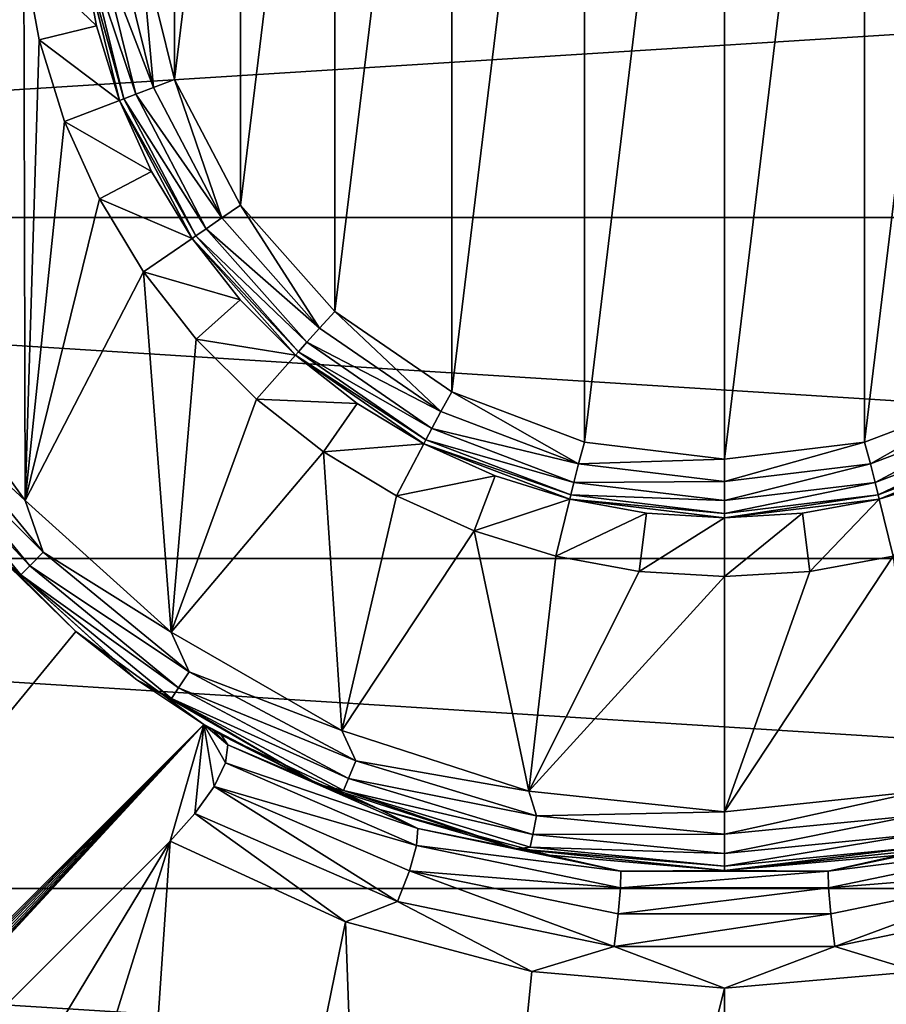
# Model space of a CAD drawing. Header units: millimetres. Extents: x -147 to 148, y -145 to 204.
# Tile 182 of 256: x -5.99 to 1.38, y -9.64 to -1.26. Entities that reach past the tile are written whole.
import ezdxf

# ---------------------------------------------------------------- set-up
doc = ezdxf.new("R2010")
doc.units = ezdxf.units.MM
doc.header["$LTSCALE"] = 26.699852
for name, color, linetype in [('1896', 7, 'CONTINUOUS'), ('389', 7, 'CONTINUOUS'), ('390', 7, 'CONTINUOUS'), ('391', 7, 'CONTINUOUS'), ('392', 7, 'CONTINUOUS'), ('393', 7, 'CONTINUOUS'), ('394', 7, 'CONTINUOUS'), ('395', 7, 'CONTINUOUS'), ('396', 7, 'CONTINUOUS'), ('397', 7, 'CONTINUOUS'), ('551', 7, 'CONTINUOUS'), ('564', 7, 'CONTINUOUS'), ('565', 7, 'CONTINUOUS'), ('693', 7, 'CONTINUOUS'), ('694', 7, 'CONTINUOUS'), ('711', 7, 'CONTINUOUS'), ('712', 7, 'CONTINUOUS')]:
    doc.layers.add(name, color=color, linetype=linetype)

msp = doc.modelspace()

# ---------------------------------------------------------------- linework, layer by layer
at = {"layer": '1896', "color": 7, "linetype": 'CONTINUOUS', "true_color": 0xd8d8d8}
for points in [[(-79.5299, -0.787, 26.9), (-5.1579, -20.0982, 26.9), (-79.5008, 0, 26.9), (-79.5299, -0.787, 26.9)], [(-5.1579, -20.0982, 26.9), (-6.4131, -19.7334, 26.9), (-79.5008, 0, 26.9), (-5.1579, -20.0982, 26.9)], [(-79.6171, -1.563, 26.9), (-5.1579, -20.0982, 26.9), (-79.5299, -0.787, 26.9), (-79.6171, -1.563, 26.9)], [(-79.7638, -2.3354, 26.9), (-5.1579, -20.0982, 26.9), (-79.6171, -1.563, 26.9), (-79.7638, -2.3354, 26.9)], [(-79.9676, -3.097, 26.9), (-5.1579, -20.0982, 26.9), (-79.7638, -2.3354, 26.9), (-79.9676, -3.097, 26.9)], [(-80.2255, -3.8351, 26.9), (-5.1579, -20.0982, 26.9), (-79.9676, -3.097, 26.9), (-80.2255, -3.8351, 26.9)], [(-80.5398, -4.554, 26.9), (-3.8892, -20.3823, 26.9), (-80.2255, -3.8351, 26.9), (-80.5398, -4.554, 26.9)], [(-3.8892, -20.3823, 26.9), (-5.1579, -20.0982, 26.9), (-80.2255, -3.8351, 26.9), (-3.8892, -20.3823, 26.9)], [(-80.9082, -5.2513, 26.9), (-3.8892, -20.3823, 26.9), (-80.5398, -4.554, 26.9), (-80.9082, -5.2513, 26.9)], [(-81.3248, -5.9153, 26.9), (-3.8892, -20.3823, 26.9), (-80.9082, -5.2513, 26.9), (-81.3248, -5.9153, 26.9)], [(-81.7899, -6.5446, 26.9), (-3.8892, -20.3823, 26.9), (-81.3248, -5.9153, 26.9), (-81.7899, -6.5446, 26.9)], [(-82.3043, -7.1421, 26.9), (-3.8892, -20.3823, 26.9), (-81.7899, -6.5446, 26.9), (-82.3043, -7.1421, 26.9)], [(-82.8595, -7.6981, 26.9), (-3.8892, -20.3823, 26.9), (-82.3043, -7.1421, 26.9), (-82.8595, -7.6981, 26.9)], [(-82.8595, -7.6981, 26.9), (-83.4517, -8.2074, 26.9), (145.5, -45.5, 26.9), (-82.8595, -7.6981, 26.9)], [(-3.8892, -20.3823, 26.9), (-82.8595, -7.6981, 26.9), (145.5, -45.5, 26.9), (-3.8892, -20.3823, 26.9)], [(-83.4517, -8.2074, 26.9), (-84.0859, -8.675, 26.9), (145.5, -45.5, 26.9), (-83.4517, -8.2074, 26.9)], [(-84.0859, -8.675, 26.9), (-84.7521, -9.0942, 26.9), (145.5, -45.5, 26.9), (-84.0859, -8.675, 26.9)], [(-84.7521, -9.0942, 26.9), (-85.4424, -9.4591, 26.9), (145.5, -45.5, 26.9), (-84.7521, -9.0942, 26.9)], [(-85.4424, -9.4591, 26.9), (-86.1637, -9.7732, 26.9), (145.5, -45.5, 26.9), (-85.4424, -9.4591, 26.9)]]:
    msp.add_3dface(points, dxfattribs=at)
at = {"layer": '389', "color": 7, "linetype": 'CONTINUOUS', "true_color": 0xd8d8d8}
for points in [[(23.5, 0, 95.05), (-23.5, 0, 95.05), (-23.3145, -2.9465, 95.05), (23.5, 0, 95.05)], [(23.3145, -2.9464, 95.05), (23.5, 0, 95.05), (-23.3145, -2.9465, 95.05), (23.3145, -2.9464, 95.05)], [(22.7613, -5.8451, 95.05), (23.3145, -2.9464, 95.05), (-23.3145, -2.9465, 95.05), (22.7613, -5.8451, 95.05)], [(-22.7613, -5.8452, 95.05), (22.7613, -5.8451, 95.05), (-23.3145, -2.9465, 95.05), (-22.7613, -5.8452, 95.05)], [(21.8493, -8.6515, 95.05), (22.7613, -5.8451, 95.05), (-22.7613, -5.8452, 95.05), (21.8493, -8.6515, 95.05)], [(-21.8493, -8.6516, 95.05), (21.8493, -8.6515, 95.05), (-22.7613, -5.8452, 95.05), (-21.8493, -8.6516, 95.05)], [(20.593, -11.3211, 95.05), (21.8493, -8.6515, 95.05), (-21.8493, -8.6516, 95.05), (20.593, -11.3211, 95.05)], [(-20.5929, -11.3212, 95.05), (20.593, -11.3211, 95.05), (-21.8493, -8.6516, 95.05), (-20.5929, -11.3212, 95.05)]]:
    msp.add_3dface(points, dxfattribs=at)
at = {"layer": '390', "color": 7, "linetype": 'CONTINUOUS', "true_color": 0xd8d8d8}
for points in [[(-1.1893, 4.8563, 93.05), (0, 5, 93.05), (-1.1893, -4.8563, 93.05), (-1.1893, 4.8563, 93.05)], [(-1.1893, -4.8563, 93.05), (0, 5, 93.05), (0, -5, 93.05), (-1.1893, -4.8563, 93.05)], [(0, -5, 93.05), (0, 5, 93.05), (1.1893, 4.8563, 93.05), (0, -5, 93.05)], [(-2.3188, 4.4296, 93.05), (-1.1893, 4.8563, 93.05), (-2.3188, -4.4296, 93.05), (-2.3188, 4.4296, 93.05)], [(-2.3188, -4.4296, 93.05), (-1.1893, 4.8563, 93.05), (-1.1893, -4.8563, 93.05), (-2.3188, -4.4296, 93.05)], [(1.1893, -4.8563, 93.05), (0, -5, 93.05), (1.1893, 4.8563, 93.05), (1.1893, -4.8563, 93.05)], [(2.3188, 4.4296, 93.05), (1.1893, -4.8563, 93.05), (1.1893, 4.8563, 93.05), (2.3188, 4.4296, 93.05)], [(-3.3124, 3.7451, 93.05), (-2.3188, 4.4296, 93.05), (-3.3124, -3.7451, 93.05), (-3.3124, 3.7451, 93.05)], [(-3.3124, -3.7451, 93.05), (-2.3188, 4.4296, 93.05), (-2.3188, -4.4296, 93.05), (-3.3124, -3.7451, 93.05)], [(2.3188, -4.4296, 93.05), (1.1893, -4.8563, 93.05), (2.3188, 4.4296, 93.05), (2.3188, -4.4296, 93.05)], [(-4.1134, 2.8421, 93.05), (-3.3124, 3.7451, 93.05), (-4.1134, -2.8421, 93.05), (-4.1134, 2.8421, 93.05)], [(-4.1134, -2.8421, 93.05), (-3.3124, 3.7451, 93.05), (-3.3124, -3.7451, 93.05), (-4.1134, -2.8421, 93.05)], [(-4.6746, 1.7739, 93.05), (-4.1134, 2.8421, 93.05), (-4.6746, -1.7738, 93.05), (-4.6746, 1.7739, 93.05)], [(-4.6746, -1.7738, 93.05), (-4.1134, 2.8421, 93.05), (-4.1134, -2.8421, 93.05), (-4.6746, -1.7738, 93.05)], [(-4.9635, -0.6028, 93.05), (-4.6746, 1.7739, 93.05), (-4.6746, -1.7738, 93.05), (-4.9635, -0.6028, 93.05)], [(-12.9759, -16.5114, 93.05), (-4.713, -8.2485, 93.05), (-10.6681, -18.0884, 93.05), (-12.9759, -16.5114, 93.05)], [(-10.6681, -18.0884, 93.05), (-4.713, -8.2485, 93.05), (-8.1714, -19.345, 93.05), (-10.6681, -18.0884, 93.05)], [(-8.1714, -19.345, 93.05), (-4.713, -8.2485, 93.05), (-5.5298, -20.2589, 93.05), (-8.1714, -19.345, 93.05)], [(-5.5298, -20.2589, 93.05), (-4.713, -8.2485, 93.05), (-3.2233, -8.9364, 93.05), (-5.5298, -20.2589, 93.05)], [(-2.7901, -20.8138, 93.05), (-5.5298, -20.2589, 93.05), (-3.2233, -8.9364, 93.05), (-2.7901, -20.8138, 93.05)], [(-1.6369, -9.3578, 93.05), (-2.7901, -20.8138, 93.05), (-3.2233, -8.9364, 93.05), (-1.6369, -9.3578, 93.05)], [(-0.0012, -9.4999, 93.05), (-2.7901, -20.8138, 93.05), (-1.6369, -9.3578, 93.05), (-0.0012, -9.4999, 93.05)], [(1.6348, -9.3582, 93.05), (-0.001, -21, 93.05), (-0.0012, -9.4999, 93.05), (1.6348, -9.3582, 93.05)], [(2.7882, -20.8141, 93.05), (-0.001, -21, 93.05), (1.6348, -9.3582, 93.05), (2.7882, -20.8141, 93.05)], [(-0.001, -21, 93.05), (-2.7901, -20.8138, 93.05), (-0.0012, -9.4999, 93.05), (-0.001, -21, 93.05)]]:
    msp.add_3dface(points, dxfattribs=at)
at = {"layer": '391', "color": 7, "linetype": 'CONTINUOUS', "true_color": 0xd8d8d8}
for points in [[(-6, 0, 80.55), (-5.956, -0.7237, 80.55), (-6.9296, -3.9973, 80.55), (-6, 0, 80.55)], [(-6.9296, -3.9973, 80.55), (-5.956, -0.7237, 80.55), (-5.9465, -5.3512, 80.55), (-6.9296, -3.9973, 80.55)], [(-5.956, -0.7237, 80.55), (-5.8257, -1.4352, 80.55), (-5.9465, -5.3512, 80.55), (-5.956, -0.7237, 80.55)], [(-5.8257, -1.4352, 80.55), (-5.6098, -2.1283, 80.55), (-5.9465, -5.3512, 80.55), (-5.8257, -1.4352, 80.55)], [(-5.6098, -2.1283, 80.55), (-5.3126, -2.7882, 80.55), (-5.9465, -5.3512, 80.55), (-5.6098, -2.1283, 80.55)], [(-5.3126, -2.7882, 80.55), (-4.9381, -3.4081, 80.55), (-5.9465, -5.3512, 80.55), (-5.3126, -2.7882, 80.55)], [(-5.9465, -5.3512, 80.55), (-4.9381, -3.4081, 80.55), (-4.7031, -6.4713, 80.55), (-5.9465, -5.3512, 80.55)], [(-4.9381, -3.4081, 80.55), (-4.4904, -3.9792, 80.55), (-4.7031, -6.4713, 80.55), (-4.9381, -3.4081, 80.55)], [(-4.4904, -3.9792, 80.55), (-3.979, -4.4907, 80.55), (-4.7031, -6.4713, 80.55), (-4.4904, -3.9792, 80.55)], [(-3.979, -4.4907, 80.55), (-3.4078, -4.9383, 80.55), (-4.7031, -6.4713, 80.55), (-3.979, -4.4907, 80.55)], [(-4.7031, -6.4713, 80.55), (-3.4078, -4.9383, 80.55), (-3.2541, -7.3081, 80.55), (-4.7031, -6.4713, 80.55)], [(-3.4078, -4.9383, 80.55), (-2.7879, -5.3127, 80.55), (-3.2541, -7.3081, 80.55), (-3.4078, -4.9383, 80.55)], [(-2.7879, -5.3127, 80.55), (-2.128, -5.6099, 80.55), (-3.2541, -7.3081, 80.55), (-2.7879, -5.3127, 80.55)], [(-3.2541, -7.3081, 80.55), (-2.128, -5.6099, 80.55), (-1.6629, -7.8252, 80.55), (-3.2541, -7.3081, 80.55)], [(-2.128, -5.6099, 80.55), (-1.4349, -5.8258, 80.55), (-1.6629, -7.8252, 80.55), (-2.128, -5.6099, 80.55)], [(-1.4349, -5.8258, 80.55), (-0.7255, -5.9558, 80.55), (-1.6629, -7.8252, 80.55), (-1.4349, -5.8258, 80.55)], [(0.7255, -5.9558, 80.55), (1.435, -5.8258, 80.55), (0, -8, 80.55), (0.7255, -5.9558, 80.55)], [(0, -8, 80.55), (1.435, -5.8258, 80.55), (1.6629, -7.8252, 80.55), (0, -8, 80.55)], [(-0.7255, -5.9558, 80.55), (0, -6, 80.55), (-1.6629, -7.8252, 80.55), (-0.7255, -5.9558, 80.55)], [(-1.6629, -7.8252, 80.55), (0, -6, 80.55), (0, -8, 80.55), (-1.6629, -7.8252, 80.55)], [(0, -6, 80.55), (0.7255, -5.9558, 80.55), (0, -8, 80.55), (0, -6, 80.55)]]:
    msp.add_3dface(points, dxfattribs=at)
at = {"layer": '392', "color": 7, "linetype": 'CONTINUOUS', "true_color": 0xd8d8d8}
for points in [[(0, -8.5, 81.05), (1.7672, -8.3143, 81.05), (0, -8.5, 92.05), (0, -8.5, 81.05)], [(0, -8.5, 92.05), (1.7672, -8.3143, 81.05), (1.4873, -8.3689, 92.05), (0, -8.5, 92.05)]]:
    msp.add_3dface(points, dxfattribs=at)
at = {"layer": '393', "color": 7, "linetype": 'CONTINUOUS', "true_color": 0xd8d8d8}
for points in [[(-5.5158, -6.4673, 91.55), (-6.4673, -5.5158, 91.55), (-6.3167, -5.6876, 81.05), (-5.5158, -6.4673, 91.55)], [(-4.9962, -6.8766, 81.05), (-5.5158, -6.4673, 91.55), (-6.3167, -5.6876, 81.05), (-4.9962, -6.8766, 81.05)], [(-4.4274, -7.2559, 91.55), (-5.5158, -6.4673, 91.55), (-4.9962, -6.8766, 81.05), (-4.4274, -7.2559, 91.55)], [(-3.4573, -7.7651, 81.05), (-4.4274, -7.2559, 91.55), (-4.9962, -6.8766, 81.05), (-3.4573, -7.7651, 81.05)], [(-4.3538, -7.3003, 91.8004), (-4.4274, -7.2559, 91.55), (-3.4573, -7.7651, 81.05), (-4.3538, -7.3003, 91.8004)], [(-4.2798, -7.3439, 92.05), (-4.3538, -7.3003, 91.8004), (-3.4573, -7.7651, 81.05), (-4.2798, -7.3439, 92.05)], [(-2.9287, -7.9795, 92.05), (-4.2798, -7.3439, 92.05), (-3.4573, -7.7651, 81.05), (-2.9287, -7.9795, 92.05)], [(-1.7672, -8.3143, 81.05), (-2.9287, -7.9795, 92.05), (-3.4573, -7.7651, 81.05), (-1.7672, -8.3143, 81.05)], [(-1.4873, -8.3689, 92.05), (-2.9287, -7.9795, 92.05), (-1.7672, -8.3143, 81.05), (-1.4873, -8.3689, 92.05)], [(0, -8.5, 81.05), (-1.4873, -8.3689, 92.05), (-1.7672, -8.3143, 81.05), (0, -8.5, 81.05)], [(0, -8.5, 81.05), (0, -8.5, 92.05), (-1.4873, -8.3689, 92.05), (0, -8.5, 81.05)]]:
    msp.add_3dface(points, dxfattribs=at)
at = {"layer": '394', "color": 7, "linetype": 'CONTINUOUS', "true_color": 0xd8d8d8}
for points in [[(-5.3402, -1.3163, 81.05), (-5.4599, -0.663, 81.05), (-5.1426, -1.9503, 92.55), (-5.3402, -1.3163, 81.05)], [(-5.1426, -1.9503, 92.55), (-5.4599, -0.663, 81.05), (-5.4599, -0.663, 92.55), (-5.1426, -1.9503, 92.55)], [(-5.1426, -1.9504, 81.05), (-5.3402, -1.3163, 81.05), (-5.1426, -1.9503, 92.55), (-5.1426, -1.9504, 81.05)], [(-4.5264, -3.1244, 92.55), (-5.1426, -1.9504, 81.05), (-5.1426, -1.9503, 92.55), (-4.5264, -3.1244, 92.55)], [(-4.87, -2.5561, 81.05), (-5.1426, -1.9504, 81.05), (-4.5264, -3.1244, 92.55), (-4.87, -2.5561, 81.05)], [(-4.5263, -3.1245, 81.05), (-4.87, -2.5561, 81.05), (-4.5264, -3.1244, 92.55), (-4.5263, -3.1245, 81.05)], [(-3.6472, -4.1168, 92.55), (-4.5263, -3.1245, 81.05), (-4.5264, -3.1244, 92.55), (-3.6472, -4.1168, 92.55)], [(-4.1167, -3.6473, 81.05), (-4.5263, -3.1245, 81.05), (-3.6472, -4.1168, 92.55), (-4.1167, -3.6473, 81.05)], [(-3.647, -4.1169, 81.05), (-4.1167, -3.6473, 81.05), (-3.6472, -4.1168, 92.55), (-3.647, -4.1169, 81.05)], [(-2.556, -4.87, 92.55), (-3.647, -4.1169, 81.05), (-3.6472, -4.1168, 92.55), (-2.556, -4.87, 92.55)], [(-3.1242, -4.5265, 81.05), (-3.647, -4.1169, 81.05), (-2.556, -4.87, 92.55), (-3.1242, -4.5265, 81.05)], [(-2.5558, -4.8701, 81.05), (-3.1242, -4.5265, 81.05), (-2.556, -4.87, 92.55), (-2.5558, -4.8701, 81.05)], [(-1.3162, -5.3402, 92.55), (-2.5558, -4.8701, 81.05), (-2.556, -4.87, 92.55), (-1.3162, -5.3402, 92.55)], [(-1.9501, -5.1427, 81.05), (-2.5558, -4.8701, 81.05), (-1.3162, -5.3402, 92.55), (-1.9501, -5.1427, 81.05)], [(-1.316, -5.3402, 81.05), (-1.9501, -5.1427, 81.05), (-1.3162, -5.3402, 92.55), (-1.316, -5.3402, 81.05)], [(0, -5.5, 92.55), (-1.316, -5.3402, 81.05), (-1.3162, -5.3402, 92.55), (0, -5.5, 92.55)], [(-0.6628, -5.4599, 81.05), (-1.316, -5.3402, 81.05), (0, -5.5, 92.55), (-0.6628, -5.4599, 81.05)], [(0, -5.5, 81.05), (-0.6628, -5.4599, 81.05), (0, -5.5, 92.55), (0, -5.5, 81.05)]]:
    msp.add_3dface(points, dxfattribs=at)
at = {"layer": '395', "color": 7, "linetype": 'CONTINUOUS', "true_color": 0xd8d8d8}
for points in [[(2.556, -4.87, 92.55), (1.9501, -5.1427, 81.05), (1.3162, -5.3402, 92.55), (2.556, -4.87, 92.55)], [(1.9501, -5.1427, 81.05), (1.316, -5.3402, 81.05), (1.3162, -5.3402, 92.55), (1.9501, -5.1427, 81.05)], [(0, -5.5, 81.05), (0, -5.5, 92.55), (1.3162, -5.3402, 92.55), (0, -5.5, 81.05)], [(0.6628, -5.4599, 81.05), (0, -5.5, 81.05), (1.3162, -5.3402, 92.55), (0.6628, -5.4599, 81.05)], [(1.316, -5.3402, 81.05), (0.6628, -5.4599, 81.05), (1.3162, -5.3402, 92.55), (1.316, -5.3402, 81.05)]]:
    msp.add_3dface(points, dxfattribs=at)
at = {"layer": '396', "color": 7, "linetype": 'CONTINUOUS', "true_color": 0xd8d8d8}
for points in [[(-5.956, -0.7237, 80.55), (-5.4599, -0.663, 81.05), (-5.3402, -1.3163, 81.05), (-5.956, -0.7237, 80.55)], [(-5.8257, -1.4352, 80.55), (-5.956, -0.7237, 80.55), (-5.3402, -1.3163, 81.05), (-5.8257, -1.4352, 80.55)], [(-5.8257, -1.4352, 80.55), (-5.3402, -1.3163, 81.05), (-5.1426, -1.9504, 81.05), (-5.8257, -1.4352, 80.55)], [(-5.6098, -2.1283, 80.55), (-5.8257, -1.4352, 80.55), (-5.1426, -1.9504, 81.05), (-5.6098, -2.1283, 80.55)], [(-5.6098, -2.1283, 80.55), (-5.1426, -1.9504, 81.05), (-4.87, -2.5561, 81.05), (-5.6098, -2.1283, 80.55)], [(-5.3126, -2.7882, 80.55), (-5.6098, -2.1283, 80.55), (-4.87, -2.5561, 81.05), (-5.3126, -2.7882, 80.55)], [(-5.3126, -2.7882, 80.55), (-4.87, -2.5561, 81.05), (-4.5263, -3.1245, 81.05), (-5.3126, -2.7882, 80.55)], [(-4.9381, -3.4081, 80.55), (-5.3126, -2.7882, 80.55), (-4.5263, -3.1245, 81.05), (-4.9381, -3.4081, 80.55)], [(-4.9381, -3.4081, 80.55), (-4.5263, -3.1245, 81.05), (-4.1167, -3.6473, 81.05), (-4.9381, -3.4081, 80.55)], [(-4.4904, -3.9792, 80.55), (-4.9381, -3.4081, 80.55), (-4.1167, -3.6473, 81.05), (-4.4904, -3.9792, 80.55)], [(-4.4904, -3.9792, 80.55), (-4.1167, -3.6473, 81.05), (-3.647, -4.1169, 81.05), (-4.4904, -3.9792, 80.55)], [(-3.979, -4.4907, 80.55), (-4.4904, -3.9792, 80.55), (-3.647, -4.1169, 81.05), (-3.979, -4.4907, 80.55)], [(-3.979, -4.4907, 80.55), (-3.647, -4.1169, 81.05), (-3.1242, -4.5265, 81.05), (-3.979, -4.4907, 80.55)], [(-3.4078, -4.9383, 80.55), (-3.979, -4.4907, 80.55), (-3.1242, -4.5265, 81.05), (-3.4078, -4.9383, 80.55)], [(-3.4078, -4.9383, 80.55), (-3.1242, -4.5265, 81.05), (-2.5558, -4.8701, 81.05), (-3.4078, -4.9383, 80.55)], [(-2.7879, -5.3127, 80.55), (-3.4078, -4.9383, 80.55), (-2.5558, -4.8701, 81.05), (-2.7879, -5.3127, 80.55)], [(-2.7879, -5.3127, 80.55), (-2.5558, -4.8701, 81.05), (-1.9501, -5.1427, 81.05), (-2.7879, -5.3127, 80.55)], [(-2.128, -5.6099, 80.55), (-2.7879, -5.3127, 80.55), (-1.9501, -5.1427, 81.05), (-2.128, -5.6099, 80.55)], [(-2.128, -5.6099, 80.55), (-1.9501, -5.1427, 81.05), (-1.316, -5.3402, 81.05), (-2.128, -5.6099, 80.55)], [(-1.4349, -5.8258, 80.55), (-2.128, -5.6099, 80.55), (-1.316, -5.3402, 81.05), (-1.4349, -5.8258, 80.55)], [(-1.4349, -5.8258, 80.55), (-1.316, -5.3402, 81.05), (-0.6628, -5.4599, 81.05), (-1.4349, -5.8258, 80.55)], [(-0.7255, -5.9558, 80.55), (-1.4349, -5.8258, 80.55), (-0.6628, -5.4599, 81.05), (-0.7255, -5.9558, 80.55)], [(-0.7255, -5.9558, 80.55), (-0.6628, -5.4599, 81.05), (0, -5.5, 81.05), (-0.7255, -5.9558, 80.55)], [(0, -6, 80.55), (-0.7255, -5.9558, 80.55), (0, -5.5, 81.05), (0, -6, 80.55)]]:
    msp.add_3dface(points, dxfattribs=at)
at = {"layer": '397', "color": 7, "linetype": 'CONTINUOUS', "true_color": 0xd8d8d8}
for points in [[(1.435, -5.8258, 80.55), (1.316, -5.3402, 81.05), (1.9501, -5.1427, 81.05), (1.435, -5.8258, 80.55)], [(0.7255, -5.9558, 80.55), (0.6628, -5.4599, 81.05), (1.316, -5.3402, 81.05), (0.7255, -5.9558, 80.55)], [(1.435, -5.8258, 80.55), (0.7255, -5.9558, 80.55), (1.316, -5.3402, 81.05), (1.435, -5.8258, 80.55)], [(0.7255, -5.9558, 80.55), (0, -6, 80.55), (0.6628, -5.4599, 81.05), (0.7255, -5.9558, 80.55)], [(0, -6, 80.55), (0, -5.5, 81.05), (0.6628, -5.4599, 81.05), (0, -6, 80.55)]]:
    msp.add_3dface(points, dxfattribs=at)
at = {"layer": '551', "color": 7, "linetype": 'CONTINUOUS', "true_color": 0xd8d8d8}
for points in [[(-4.2798, -7.3439, 92.05), (-2.9287, -7.9795, 92.05), (-4.2236, -7.4308, 92.3534), (-4.2798, -7.3439, 92.05)], [(-4.2236, -7.4308, 92.3534), (-2.6083, -8.1413, 92.359), (-4.2427, -7.5823, 92.6344), (-4.2236, -7.4308, 92.3534)], [(-4.2236, -7.4308, 92.3534), (-2.9287, -7.9795, 92.05), (-2.6083, -8.1413, 92.359), (-4.2236, -7.4308, 92.3534)], [(-4.2427, -7.5823, 92.6344), (-2.6188, -8.2872, 92.638), (-4.3393, -7.7849, 92.8592), (-4.2427, -7.5823, 92.6344)], [(-4.2427, -7.5823, 92.6344), (-2.6083, -8.1413, 92.359), (-2.6188, -8.2872, 92.638), (-4.2427, -7.5823, 92.6344)], [(-4.5017, -8.0142, 93.0013), (-4.3393, -7.7849, 92.8592), (-2.7785, -8.7619, 93.0013), (-4.5017, -8.0142, 93.0013)], [(-4.3393, -7.7849, 92.8592), (-2.6188, -8.2872, 92.638), (-2.6773, -8.5011, 92.8594), (-4.3393, -7.7849, 92.8592)], [(-4.3393, -7.7849, 92.8592), (-2.6773, -8.5011, 92.8594), (-2.7785, -8.7619, 93.0013), (-4.3393, -7.7849, 92.8592)], [(-3.2233, -8.9364, 93.05), (-4.713, -8.2485, 93.05), (-4.5017, -8.0142, 93.0013), (-3.2233, -8.9364, 93.05)], [(-3.2233, -8.9364, 93.05), (-4.5017, -8.0142, 93.0013), (-2.7785, -8.7619, 93.0013), (-3.2233, -8.9364, 93.05)], [(-2.9287, -7.9795, 92.05), (-1.4873, -8.3689, 92.05), (-2.6083, -8.1413, 92.359), (-2.9287, -7.9795, 92.05)], [(-2.6083, -8.1413, 92.359), (-0.8819, -8.5033, 92.359), (-2.6188, -8.2872, 92.638), (-2.6083, -8.1413, 92.359)], [(-2.6083, -8.1413, 92.359), (-1.4873, -8.3689, 92.05), (-0.8819, -8.5033, 92.359), (-2.6083, -8.1413, 92.359)], [(0.882, -8.5033, 92.359), (1.4873, -8.3689, 92.05), (2.6083, -8.1413, 92.359), (0.882, -8.5033, 92.359)], [(0.882, -8.5033, 92.359), (2.6083, -8.1413, 92.359), (2.6189, -8.2872, 92.638), (0.882, -8.5033, 92.359)], [(-2.6188, -8.2872, 92.638), (-0.8851, -8.646, 92.638), (-2.6773, -8.5011, 92.8594), (-2.6188, -8.2872, 92.638)], [(-2.6188, -8.2872, 92.638), (-0.8819, -8.5033, 92.359), (-0.8851, -8.646, 92.638), (-2.6188, -8.2872, 92.638)], [(0.8852, -8.646, 92.638), (0.882, -8.5033, 92.359), (2.6189, -8.2872, 92.638), (0.8852, -8.646, 92.638)], [(0.8852, -8.646, 92.638), (2.6189, -8.2872, 92.638), (2.6774, -8.5011, 92.8594), (0.8852, -8.646, 92.638)], [(-1.4873, -8.3689, 92.05), (0, -8.5, 92.05), (-0.8819, -8.5033, 92.359), (-1.4873, -8.3689, 92.05)], [(0, -8.5, 92.05), (1.4873, -8.3689, 92.05), (0.882, -8.5033, 92.359), (0, -8.5, 92.05)], [(-2.7785, -8.7619, 93.0013), (-2.6773, -8.5011, 92.8594), (-0.9393, -9.1438, 93.0013), (-2.7785, -8.7619, 93.0013)], [(-2.6773, -8.5011, 92.8594), (-0.8851, -8.646, 92.638), (-0.9048, -8.8667, 92.8594), (-2.6773, -8.5011, 92.8594)], [(-2.6773, -8.5011, 92.8594), (-0.9048, -8.8667, 92.8594), (-0.9393, -9.1438, 93.0013), (-2.6773, -8.5011, 92.8594)], [(-0.8819, -8.5033, 92.359), (0.882, -8.5033, 92.359), (-0.8851, -8.646, 92.638), (-0.8819, -8.5033, 92.359)], [(-0.8851, -8.646, 92.638), (0.882, -8.5033, 92.359), (0.8852, -8.646, 92.638), (-0.8851, -8.646, 92.638)], [(-0.8819, -8.5033, 92.359), (0, -8.5, 92.05), (0.882, -8.5033, 92.359), (-0.8819, -8.5033, 92.359)], [(0.9049, -8.8667, 92.8594), (0.8852, -8.646, 92.638), (2.6774, -8.5011, 92.8594), (0.9049, -8.8667, 92.8594)], [(0.9049, -8.8667, 92.8594), (2.6774, -8.5011, 92.8594), (0.9392, -9.1438, 93.0013), (0.9049, -8.8667, 92.8594)], [(0.9392, -9.1438, 93.0013), (2.6774, -8.5011, 92.8594), (2.7785, -8.7619, 93.0013), (0.9392, -9.1438, 93.0013)], [(-0.8851, -8.646, 92.638), (0.8852, -8.646, 92.638), (-0.9048, -8.8667, 92.8594), (-0.8851, -8.646, 92.638)], [(-0.9048, -8.8667, 92.8594), (0.8852, -8.646, 92.638), (0.9049, -8.8667, 92.8594), (-0.9048, -8.8667, 92.8594)], [(-1.6369, -9.3578, 93.05), (-3.2233, -8.9364, 93.05), (-2.7785, -8.7619, 93.0013), (-1.6369, -9.3578, 93.05)], [(-1.6369, -9.3578, 93.05), (-2.7785, -8.7619, 93.0013), (-0.9393, -9.1438, 93.0013), (-1.6369, -9.3578, 93.05)], [(1.6348, -9.3582, 93.05), (0.9392, -9.1438, 93.0013), (2.7785, -8.7619, 93.0013), (1.6348, -9.3582, 93.05)], [(-0.9048, -8.8667, 92.8594), (0.9049, -8.8667, 92.8594), (-0.9393, -9.1438, 93.0013), (-0.9048, -8.8667, 92.8594)], [(-0.9393, -9.1438, 93.0013), (0.9049, -8.8667, 92.8594), (0.9392, -9.1438, 93.0013), (-0.9393, -9.1438, 93.0013)], [(-0.0012, -9.4999, 93.05), (-1.6369, -9.3578, 93.05), (-0.9393, -9.1438, 93.0013), (-0.0012, -9.4999, 93.05)], [(-0.0012, -9.4999, 93.05), (-0.9393, -9.1438, 93.0013), (0.9392, -9.1438, 93.0013), (-0.0012, -9.4999, 93.05)], [(1.6348, -9.3582, 93.05), (-0.0012, -9.4999, 93.05), (0.9392, -9.1438, 93.0013), (1.6348, -9.3582, 93.05)]]:
    msp.add_3dface(points, dxfattribs=at)
at = {"layer": '564', "color": 7, "linetype": 'CONTINUOUS', "true_color": 0xd8d8d8}
for points in [[(1.1893, -4.8563, 93.05), (2.3188, -4.4296, 93.05), (1.2424, -5.0405, 93.0119), (1.1893, -4.8563, 93.05)], [(1.2424, -5.0405, 93.0119), (2.3188, -4.4296, 93.05), (2.4125, -4.5967, 93.0119), (1.2424, -5.0405, 93.0119)], [(1.2424, -5.0405, 93.0119), (2.4125, -4.5967, 93.0119), (1.2812, -5.1981, 92.9034), (1.2424, -5.0405, 93.0119)], [(1.2812, -5.1981, 92.9034), (2.4125, -4.5967, 93.0119), (2.488, -4.7405, 92.9034), (1.2812, -5.1981, 92.9034)], [(1.2812, -5.1981, 92.9034), (2.488, -4.7405, 92.9034), (1.3072, -5.3034, 92.741), (1.2812, -5.1981, 92.9034)], [(1.3072, -5.3034, 92.741), (2.488, -4.7405, 92.9034), (2.5384, -4.8364, 92.741), (1.3072, -5.3034, 92.741)], [(1.3162, -5.3402, 92.55), (1.3072, -5.3034, 92.741), (2.5384, -4.8364, 92.741), (1.3162, -5.3402, 92.55)], [(2.556, -4.87, 92.55), (1.3162, -5.3402, 92.55), (2.5384, -4.8364, 92.741), (2.556, -4.87, 92.55)], [(0, -5, 93.05), (1.1893, -4.8563, 93.05), (0, -5.1913, 93.0119), (0, -5, 93.05)], [(0, -5.1913, 93.0119), (1.1893, -4.8563, 93.05), (1.2424, -5.0405, 93.0119), (0, -5.1913, 93.0119)], [(0, -5.3537, 92.9034), (0, -5.1913, 93.0119), (1.2424, -5.0405, 93.0119), (0, -5.3537, 92.9034)], [(0, -5.3537, 92.9034), (1.2424, -5.0405, 93.0119), (1.2812, -5.1981, 92.9034), (0, -5.3537, 92.9034)], [(0, -5.4621, 92.741), (0, -5.3537, 92.9034), (1.2812, -5.1981, 92.9034), (0, -5.4621, 92.741)], [(0, -5.4621, 92.741), (1.2812, -5.1981, 92.9034), (1.3072, -5.3034, 92.741), (0, -5.4621, 92.741)], [(1.3162, -5.3402, 92.55), (0, -5.5, 92.55), (1.3072, -5.3034, 92.741), (1.3162, -5.3402, 92.55)], [(0, -5.5, 92.55), (0, -5.4621, 92.741), (1.3072, -5.3034, 92.741), (0, -5.5, 92.55)]]:
    msp.add_3dface(points, dxfattribs=at)
at = {"layer": '565', "color": 7, "linetype": 'CONTINUOUS', "true_color": 0xd8d8d8}
for points in [[(-5.4599, -0.663, 92.55), (-5.4223, -0.6584, 92.741), (-5.1071, -1.9369, 92.741), (-5.4599, -0.663, 92.55)], [(-5.1426, -1.9503, 92.55), (-5.4599, -0.663, 92.55), (-5.1071, -1.9369, 92.741), (-5.1426, -1.9503, 92.55)], [(-5.3147, -0.6453, 92.9034), (-5.0058, -1.8984, 92.9034), (-5.4223, -0.6584, 92.741), (-5.3147, -0.6453, 92.9034)], [(-5.4223, -0.6584, 92.741), (-5.0058, -1.8984, 92.9034), (-5.1071, -1.9369, 92.741), (-5.4223, -0.6584, 92.741)], [(-5.1535, -0.6257, 93.0119), (-4.854, -1.8409, 93.0119), (-5.3147, -0.6453, 92.9034), (-5.1535, -0.6257, 93.0119)], [(-5.3147, -0.6453, 92.9034), (-4.854, -1.8409, 93.0119), (-5.0058, -1.8984, 92.9034), (-5.3147, -0.6453, 92.9034)], [(-5.1535, -0.6257, 93.0119), (-4.9635, -0.6028, 93.05), (-4.854, -1.8409, 93.0119), (-5.1535, -0.6257, 93.0119)], [(-4.9635, -0.6028, 93.05), (-4.6746, -1.7738, 93.05), (-4.854, -1.8409, 93.0119), (-4.9635, -0.6028, 93.05)], [(-4.854, -1.8409, 93.0119), (-4.2724, -2.949, 93.0119), (-5.0058, -1.8984, 92.9034), (-4.854, -1.8409, 93.0119)], [(-4.854, -1.8409, 93.0119), (-4.6746, -1.7738, 93.05), (-4.2724, -2.949, 93.0119), (-4.854, -1.8409, 93.0119)], [(-4.6746, -1.7738, 93.05), (-4.1134, -2.8421, 93.05), (-4.2724, -2.949, 93.0119), (-4.6746, -1.7738, 93.05)], [(-5.0058, -1.8984, 92.9034), (-4.406, -3.0412, 92.9034), (-5.1071, -1.9369, 92.741), (-5.0058, -1.8984, 92.9034)], [(-5.0058, -1.8984, 92.9034), (-4.2724, -2.949, 93.0119), (-4.406, -3.0412, 92.9034), (-5.0058, -1.8984, 92.9034)], [(-5.1426, -1.9503, 92.55), (-5.1071, -1.9369, 92.741), (-4.4952, -3.1028, 92.741), (-5.1426, -1.9503, 92.55)], [(-4.5264, -3.1244, 92.55), (-5.1426, -1.9503, 92.55), (-4.4952, -3.1028, 92.741), (-4.5264, -3.1244, 92.55)], [(-5.1071, -1.9369, 92.741), (-4.406, -3.0412, 92.9034), (-4.4952, -3.1028, 92.741), (-5.1071, -1.9369, 92.741)], [(-4.2724, -2.949, 93.0119), (-4.1134, -2.8421, 93.05), (-3.4425, -3.8858, 93.0119), (-4.2724, -2.949, 93.0119)], [(-4.1134, -2.8421, 93.05), (-3.3124, -3.7451, 93.05), (-3.4425, -3.8858, 93.0119), (-4.1134, -2.8421, 93.05)], [(-4.2724, -2.949, 93.0119), (-3.4425, -3.8858, 93.0119), (-4.406, -3.0412, 92.9034), (-4.2724, -2.949, 93.0119)], [(-4.406, -3.0412, 92.9034), (-3.5502, -4.0073, 92.9034), (-4.4952, -3.1028, 92.741), (-4.406, -3.0412, 92.9034)], [(-4.406, -3.0412, 92.9034), (-3.4425, -3.8858, 93.0119), (-3.5502, -4.0073, 92.9034), (-4.406, -3.0412, 92.9034)], [(-4.5264, -3.1244, 92.55), (-4.4952, -3.1028, 92.741), (-3.622, -4.0884, 92.741), (-4.5264, -3.1244, 92.55)], [(-3.6472, -4.1168, 92.55), (-4.5264, -3.1244, 92.55), (-3.622, -4.0884, 92.741), (-3.6472, -4.1168, 92.55)], [(-4.4952, -3.1028, 92.741), (-3.5502, -4.0073, 92.9034), (-3.622, -4.0884, 92.741), (-4.4952, -3.1028, 92.741)], [(-3.4425, -3.8858, 93.0119), (-3.3124, -3.7451, 93.05), (-2.4125, -4.5967, 93.0119), (-3.4425, -3.8858, 93.0119)], [(-3.3124, -3.7451, 93.05), (-2.3188, -4.4296, 93.05), (-2.4125, -4.5967, 93.0119), (-3.3124, -3.7451, 93.05)], [(-3.4425, -3.8858, 93.0119), (-2.4125, -4.5967, 93.0119), (-3.5502, -4.0073, 92.9034), (-3.4425, -3.8858, 93.0119)], [(-3.5502, -4.0073, 92.9034), (-2.488, -4.7405, 92.9034), (-3.622, -4.0884, 92.741), (-3.5502, -4.0073, 92.9034)], [(-3.5502, -4.0073, 92.9034), (-2.4125, -4.5967, 93.0119), (-2.488, -4.7405, 92.9034), (-3.5502, -4.0073, 92.9034)], [(-3.6472, -4.1168, 92.55), (-3.622, -4.0884, 92.741), (-2.5384, -4.8364, 92.741), (-3.6472, -4.1168, 92.55)], [(-3.622, -4.0884, 92.741), (-2.488, -4.7405, 92.9034), (-2.5384, -4.8364, 92.741), (-3.622, -4.0884, 92.741)], [(-2.556, -4.87, 92.55), (-3.6472, -4.1168, 92.55), (-2.5384, -4.8364, 92.741), (-2.556, -4.87, 92.55)], [(-2.4125, -4.5967, 93.0119), (-2.3188, -4.4296, 93.05), (-1.2424, -5.0405, 93.0119), (-2.4125, -4.5967, 93.0119)], [(-2.3188, -4.4296, 93.05), (-1.1893, -4.8563, 93.05), (-1.2424, -5.0405, 93.0119), (-2.3188, -4.4296, 93.05)], [(-2.4125, -4.5967, 93.0119), (-1.2424, -5.0405, 93.0119), (-2.488, -4.7405, 92.9034), (-2.4125, -4.5967, 93.0119)], [(-2.488, -4.7405, 92.9034), (-1.2812, -5.1981, 92.9034), (-2.5384, -4.8364, 92.741), (-2.488, -4.7405, 92.9034)], [(-2.488, -4.7405, 92.9034), (-1.2424, -5.0405, 93.0119), (-1.2812, -5.1981, 92.9034), (-2.488, -4.7405, 92.9034)], [(-2.556, -4.87, 92.55), (-2.5384, -4.8364, 92.741), (-1.3072, -5.3034, 92.741), (-2.556, -4.87, 92.55)], [(-2.5384, -4.8364, 92.741), (-1.2812, -5.1981, 92.9034), (-1.3072, -5.3034, 92.741), (-2.5384, -4.8364, 92.741)], [(-1.3162, -5.3402, 92.55), (-2.556, -4.87, 92.55), (-1.3072, -5.3034, 92.741), (-1.3162, -5.3402, 92.55)], [(-1.1893, -4.8563, 93.05), (0, -5, 93.05), (-1.2424, -5.0405, 93.0119), (-1.1893, -4.8563, 93.05)], [(-1.2424, -5.0405, 93.0119), (0, -5, 93.05), (0, -5.1913, 93.0119), (-1.2424, -5.0405, 93.0119)], [(-1.2424, -5.0405, 93.0119), (0, -5.1913, 93.0119), (-1.2812, -5.1981, 92.9034), (-1.2424, -5.0405, 93.0119)], [(-1.2812, -5.1981, 92.9034), (0, -5.3537, 92.9034), (-1.3072, -5.3034, 92.741), (-1.2812, -5.1981, 92.9034)], [(-1.2812, -5.1981, 92.9034), (0, -5.1913, 93.0119), (0, -5.3537, 92.9034), (-1.2812, -5.1981, 92.9034)], [(-1.3162, -5.3402, 92.55), (-1.3072, -5.3034, 92.741), (0, -5.4621, 92.741), (-1.3162, -5.3402, 92.55)], [(0, -5.5, 92.55), (-1.3162, -5.3402, 92.55), (0, -5.4621, 92.741), (0, -5.5, 92.55)], [(-1.3072, -5.3034, 92.741), (0, -5.3537, 92.9034), (0, -5.4621, 92.741), (-1.3072, -5.3034, 92.741)]]:
    msp.add_3dface(points, dxfattribs=at)
at = {"layer": '693', "color": 7, "linetype": 'CONTINUOUS', "true_color": 0xd8d8d8}
for points in [[(-6.9296, -3.9973, 80.55), (-5.9465, -5.3512, 80.55), (-6.8106, -4.5507, 80.5879), (-6.9296, -3.9973, 80.55)], [(-6.8106, -4.5507, 80.5879), (-5.7919, -5.7919, 80.5879), (-6.9456, -4.6409, 80.6963), (-6.8106, -4.5507, 80.5879)], [(-6.8106, -4.5507, 80.5879), (-5.9465, -5.3512, 80.55), (-5.7919, -5.7919, 80.5879), (-6.8106, -4.5507, 80.5879)], [(-6.9456, -4.6409, 80.6963), (-5.9068, -5.9068, 80.6963), (-7.0358, -4.7012, 80.8587), (-6.9456, -4.6409, 80.6963)], [(-6.9456, -4.6409, 80.6963), (-5.7919, -5.7919, 80.5879), (-5.9068, -5.9068, 80.6963), (-6.9456, -4.6409, 80.6963)], [(-6.3167, -5.6876, 81.05), (-7.0358, -4.7012, 80.8587), (-5.9835, -5.9835, 80.8587), (-6.3167, -5.6876, 81.05)], [(-7.0358, -4.7012, 80.8587), (-5.9068, -5.9068, 80.6963), (-5.9835, -5.9835, 80.8587), (-7.0358, -4.7012, 80.8587)], [(-5.9465, -5.3512, 80.55), (-4.7031, -6.4713, 80.55), (-5.7919, -5.7919, 80.5879), (-5.9465, -5.3512, 80.55)], [(-4.9962, -6.8766, 81.05), (-6.3167, -5.6876, 81.05), (-5.9835, -5.9835, 80.8587), (-4.9962, -6.8766, 81.05)], [(-5.7919, -5.7919, 80.5879), (-4.5507, -6.8106, 80.5879), (-5.9068, -5.9068, 80.6963), (-5.7919, -5.7919, 80.5879)], [(-5.7919, -5.7919, 80.5879), (-4.7031, -6.4713, 80.55), (-4.5507, -6.8106, 80.5879), (-5.7919, -5.7919, 80.5879)], [(-5.9068, -5.9068, 80.6963), (-4.6409, -6.9456, 80.6963), (-5.9835, -5.9835, 80.8587), (-5.9068, -5.9068, 80.6963)], [(-5.9068, -5.9068, 80.6963), (-4.5507, -6.8106, 80.5879), (-4.6409, -6.9456, 80.6963), (-5.9068, -5.9068, 80.6963)], [(-4.9962, -6.8766, 81.05), (-5.9835, -5.9835, 80.8587), (-4.7012, -7.0358, 80.8587), (-4.9962, -6.8766, 81.05)], [(-5.9835, -5.9835, 80.8587), (-4.6409, -6.9456, 80.6963), (-4.7012, -7.0358, 80.8587), (-5.9835, -5.9835, 80.8587)], [(-4.7031, -6.4713, 80.55), (-3.2541, -7.3081, 80.55), (-4.5507, -6.8106, 80.5879), (-4.7031, -6.4713, 80.55)], [(-4.5507, -6.8106, 80.5879), (-3.1346, -7.5675, 80.5879), (-4.6409, -6.9456, 80.6963), (-4.5507, -6.8106, 80.5879)], [(-4.5507, -6.8106, 80.5879), (-3.2541, -7.3081, 80.55), (-3.1346, -7.5675, 80.5879), (-4.5507, -6.8106, 80.5879)], [(-3.4573, -7.7651, 81.05), (-4.9962, -6.8766, 81.05), (-4.7012, -7.0358, 80.8587), (-3.4573, -7.7651, 81.05)], [(-4.6409, -6.9456, 80.6963), (-3.1967, -7.7175, 80.6963), (-4.7012, -7.0358, 80.8587), (-4.6409, -6.9456, 80.6963)], [(-4.6409, -6.9456, 80.6963), (-3.1346, -7.5675, 80.5879), (-3.1967, -7.7175, 80.6963), (-4.6409, -6.9456, 80.6963)], [(-3.4573, -7.7651, 81.05), (-4.7012, -7.0358, 80.8587), (-3.2382, -7.8178, 80.8587), (-3.4573, -7.7651, 81.05)], [(-4.7012, -7.0358, 80.8587), (-3.1967, -7.7175, 80.6963), (-3.2382, -7.8178, 80.8587), (-4.7012, -7.0358, 80.8587)], [(-3.2541, -7.3081, 80.55), (-1.6629, -7.8252, 80.55), (-3.1346, -7.5675, 80.5879), (-3.2541, -7.3081, 80.55)], [(-3.1346, -7.5675, 80.5879), (-1.598, -8.0336, 80.5879), (-3.1967, -7.7175, 80.6963), (-3.1346, -7.5675, 80.5879)], [(-3.1346, -7.5675, 80.5879), (-1.6629, -7.8252, 80.55), (-1.598, -8.0336, 80.5879), (-3.1346, -7.5675, 80.5879)], [(-1.7672, -8.3143, 81.05), (-3.4573, -7.7651, 81.05), (-3.2382, -7.8178, 80.8587), (-1.7672, -8.3143, 81.05)], [(-3.1967, -7.7175, 80.6963), (-1.6297, -8.1929, 80.6963), (-3.2382, -7.8178, 80.8587), (-3.1967, -7.7175, 80.6963)], [(-3.1967, -7.7175, 80.6963), (-1.598, -8.0336, 80.5879), (-1.6297, -8.1929, 80.6963), (-3.1967, -7.7175, 80.6963)], [(-1.7672, -8.3143, 81.05), (-3.2382, -7.8178, 80.8587), (-1.6508, -8.2993, 80.8587), (-1.7672, -8.3143, 81.05)], [(-3.2382, -7.8178, 80.8587), (-1.6297, -8.1929, 80.6963), (-1.6508, -8.2993, 80.8587), (-3.2382, -7.8178, 80.8587)], [(-1.6629, -7.8252, 80.55), (0, -8, 80.55), (-1.598, -8.0336, 80.5879), (-1.6629, -7.8252, 80.55)], [(-1.598, -8.0336, 80.5879), (0, -8.191, 80.5879), (-1.6297, -8.1929, 80.6963), (-1.598, -8.0336, 80.5879)], [(0, -8, 80.55), (0, -8.191, 80.5879), (-1.598, -8.0336, 80.5879), (0, -8, 80.55)], [(-1.6297, -8.1929, 80.6963), (0, -8.3534, 80.6963), (-1.6508, -8.2993, 80.8587), (-1.6297, -8.1929, 80.6963)], [(0, -8.191, 80.5879), (0, -8.3534, 80.6963), (-1.6297, -8.1929, 80.6963), (0, -8.191, 80.5879)], [(0, -8.4619, 80.8587), (-1.7672, -8.3143, 81.05), (-1.6508, -8.2993, 80.8587), (0, -8.4619, 80.8587)], [(0, -8.5, 81.05), (-1.7672, -8.3143, 81.05), (0, -8.4619, 80.8587), (0, -8.5, 81.05)], [(0, -8.3534, 80.6963), (0, -8.4619, 80.8587), (-1.6508, -8.2993, 80.8587), (0, -8.3534, 80.6963)]]:
    msp.add_3dface(points, dxfattribs=at)
at = {"layer": '694', "color": 7, "linetype": 'CONTINUOUS', "true_color": 0xd8d8d8}
for points in [[(0, -8, 80.55), (1.6629, -7.8252, 80.55), (0, -8.191, 80.5879), (0, -8, 80.55)], [(0, -8.191, 80.5879), (1.6629, -7.8252, 80.55), (1.598, -8.0336, 80.5879), (0, -8.191, 80.5879)], [(0, -8.191, 80.5879), (1.598, -8.0336, 80.5879), (0, -8.3534, 80.6963), (0, -8.191, 80.5879)], [(0, -8.3534, 80.6963), (1.598, -8.0336, 80.5879), (1.6297, -8.1929, 80.6963), (0, -8.3534, 80.6963)], [(0, -8.3534, 80.6963), (1.6297, -8.1929, 80.6963), (0, -8.4619, 80.8587), (0, -8.3534, 80.6963)], [(0, -8.4619, 80.8587), (1.6297, -8.1929, 80.6963), (1.6508, -8.2993, 80.8587), (0, -8.4619, 80.8587)], [(1.7672, -8.3143, 81.05), (0, -8.5, 81.05), (1.6508, -8.2993, 80.8587), (1.7672, -8.3143, 81.05)], [(0, -8.5, 81.05), (0, -8.4619, 80.8587), (1.6508, -8.2993, 80.8587), (0, -8.5, 81.05)]]:
    msp.add_3dface(points, dxfattribs=at)
at = {"layer": '711', "color": 7, "linetype": 'CONTINUOUS', "true_color": 0xd8d8d8}
for points in [[(-14.0777, -16.9061, 91.55), (-6.4673, -5.5158, 91.55), (-5.5158, -6.4673, 91.55), (-14.0777, -16.9061, 91.55)], [(-14.0777, -16.9061, 91.55), (-5.5158, -6.4673, 91.55), (-4.4274, -7.2559, 91.55), (-14.0777, -16.9061, 91.55)]]:
    msp.add_3dface(points, dxfattribs=at)
at = {"layer": '712', "color": 7, "linetype": 'CONTINUOUS', "true_color": 0xd8d8d8}
for points in [[(-14.0133, -16.9596, 91.8001), (-14.0777, -16.9061, 91.55), (-4.4274, -7.2559, 91.55), (-14.0133, -16.9596, 91.8001)], [(-13.9487, -17.0128, 92.05), (-14.0133, -16.9596, 91.8001), (-4.4274, -7.2559, 91.55), (-13.9487, -17.0128, 92.05)], [(-13.9487, -17.0128, 92.05), (-4.4274, -7.2559, 91.55), (-13.8337, -17.0434, 92.3589), (-13.9487, -17.0128, 92.05)], [(-4.4274, -7.2559, 91.55), (-13.6597, -17.001, 92.6382), (-13.8337, -17.0434, 92.3589), (-4.4274, -7.2559, 91.55)], [(-4.4274, -7.2559, 91.55), (-13.4443, -16.8899, 92.8592), (-13.6597, -17.001, 92.6382), (-4.4274, -7.2559, 91.55)], [(-4.4274, -7.2559, 91.55), (-13.208, -16.7206, 93.0013), (-13.4443, -16.8899, 92.8592), (-4.4274, -7.2559, 91.55)], [(-4.4274, -7.2559, 91.55), (-12.9759, -16.5114, 93.05), (-13.208, -16.7206, 93.0013), (-4.4274, -7.2559, 91.55)], [(-4.713, -8.2485, 93.05), (-12.9759, -16.5114, 93.05), (-4.4274, -7.2559, 91.55), (-4.713, -8.2485, 93.05)], [(-4.713, -8.2485, 93.05), (-4.4274, -7.2559, 91.55), (-4.5017, -8.0142, 93.0013), (-4.713, -8.2485, 93.05)], [(-4.4274, -7.2559, 91.55), (-4.3393, -7.7849, 92.8592), (-4.5017, -8.0142, 93.0013), (-4.4274, -7.2559, 91.55)], [(-4.4274, -7.2559, 91.55), (-4.3538, -7.3003, 91.8004), (-4.2236, -7.4308, 92.3534), (-4.4274, -7.2559, 91.55)], [(-4.4274, -7.2559, 91.55), (-4.2236, -7.4308, 92.3534), (-4.2427, -7.5823, 92.6344), (-4.4274, -7.2559, 91.55)], [(-4.4274, -7.2559, 91.55), (-4.2427, -7.5823, 92.6344), (-4.3393, -7.7849, 92.8592), (-4.4274, -7.2559, 91.55)], [(-4.3538, -7.3003, 91.8004), (-4.2798, -7.3439, 92.05), (-4.2236, -7.4308, 92.3534), (-4.3538, -7.3003, 91.8004)]]:
    msp.add_3dface(points, dxfattribs=at)

doc.saveas('drawing.dxf')
